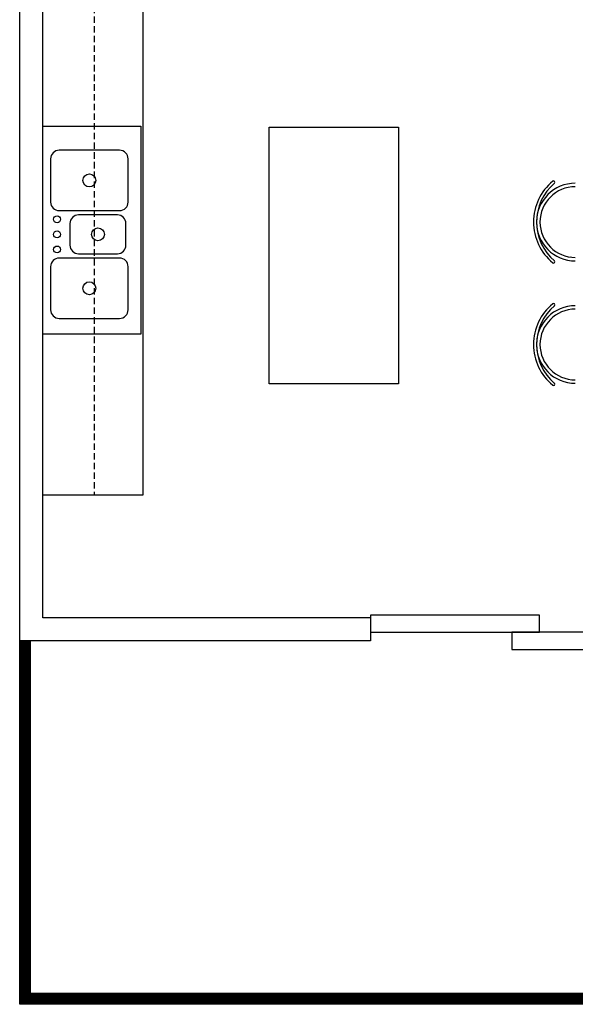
# Model space of a CAD drawing. Header units: inches. Extents: x -3371 to 2763, y -983 to 646.
# Tile 75 of 96: x 1820 to 1949, y -2 to 227. Entities that reach past the tile are written whole.
import ezdxf

# ---------------------------------------------------------------- set-up
doc = ezdxf.new("R2010")
doc.units = ezdxf.units.IN
doc.header["$LTSCALE"] = 12
doc.header["$MEASUREMENT"] = 0
doc.linetypes.add('HIDDEN2', pattern=[0.1875, 0.125, -0.0625])
for name, color, linetype in [('White', 7, 'Continuous'), ('家具线', 2, 'Continuous'), ('细线', 1, 'Continuous')]:
    doc.layers.add(name, color=color, linetype=linetype)

msp = doc.modelspace()

# ---------------------------------------------------------------- linework, layer by layer
at = {"color": 7}
for p, q in [((1877.5, 201.84), (1907.5, 201.84)), ((1877.5, 142.34), (1877.5, 201.84)), ((1907.5, 201.84), (1907.5, 142.34)), ((1907.5, 142.34), (1877.5, 142.34)), ((1848.19, 116.55), (1824.96, 116.55)), ((1901, 88.76), (1901, 82.76)), ((1822.09, 82.76), (1819.59, 82.76)), ((2065, 1), (1822.09, 1)), ((2067.5, -1.5), (1819.59, -1.5))]:
    msp.add_line(p, q, dxfattribs=at)
at = {"color": 7, "linetype": 'Continuous'}
for p, q in [((1819.59, 82.65), (1822.09, 82.65)), ((1819.59, 82.62), (1822.09, 82.62)), ((1819.59, 82.59), (1822.09, 82.59)), ((1819.59, 82.4), (1822.09, 82.4)), ((1819.59, 82.37), (1822.09, 82.37)), ((1819.59, 82.34), (1822.09, 82.34)), ((1819.59, 82.15), (1822.09, 82.15)), ((1819.59, 82.12), (1822.09, 82.12)), ((1819.59, 82.09), (1822.09, 82.09)), ((1819.59, 81.9), (1822.09, 81.9)), ((1819.59, 81.87), (1822.09, 81.87)), ((1819.59, 81.84), (1822.09, 81.84)), ((1819.59, 81.65), (1822.09, 81.65)), ((1819.59, 81.62), (1822.09, 81.62)), ((1819.59, 81.59), (1822.09, 81.59)), ((1819.59, 81.4), (1822.09, 81.4)), ((1819.59, 81.37), (1822.09, 81.37)), ((1819.59, 81.34), (1822.09, 81.34)), ((1819.59, 81.15), (1822.09, 81.15)), ((1819.59, 81.12), (1822.09, 81.12)), ((1819.59, 81.09), (1822.09, 81.09)), ((1819.59, 80.9), (1822.09, 80.9)), ((1819.59, 80.87), (1822.09, 80.87)), ((1819.59, 80.84), (1822.09, 80.84)), ((1819.59, 80.65), (1822.09, 80.65)), ((1819.59, 80.62), (1822.09, 80.62)), ((1819.59, 80.59), (1822.09, 80.59)), ((1819.59, 80.4), (1822.09, 80.4)), ((1819.59, 80.37), (1822.09, 80.37)), ((1819.59, 80.34), (1822.09, 80.34)), ((1819.59, 80.15), (1822.09, 80.15)), ((1819.59, 80.12), (1822.09, 80.12)), ((1819.59, 80.09), (1822.09, 80.09)), ((1819.59, 79.9), (1822.09, 79.9)), ((1819.59, 79.87), (1822.09, 79.87)), ((1819.59, 79.84), (1822.09, 79.84)), ((1819.59, 79.65), (1822.09, 79.65)), ((1819.59, 79.62), (1822.09, 79.62)), ((1819.59, 79.59), (1822.09, 79.59)), ((1819.59, 79.4), (1822.09, 79.4)), ((1819.59, 79.37), (1822.09, 79.37)), ((1819.59, 79.34), (1822.09, 79.34)), ((1819.59, 79.15), (1822.09, 79.15)), ((1819.59, 79.12), (1822.09, 79.12)), ((1819.59, 79.09), (1822.09, 79.09)), ((1819.59, 78.9), (1822.09, 78.9)), ((1819.59, 78.87), (1822.09, 78.87)), ((1819.59, 78.84), (1822.09, 78.84)), ((1819.59, 78.65), (1822.09, 78.65)), ((1819.59, 78.62), (1822.09, 78.62)), ((1819.59, 78.59), (1822.09, 78.59)), ((1819.59, 78.4), (1822.09, 78.4)), ((1819.59, 78.37), (1822.09, 78.37)), ((1819.59, 78.34), (1822.09, 78.34)), ((1819.59, 78.15), (1822.09, 78.15)), ((1819.59, 78.12), (1822.09, 78.12)), ((1819.59, 78.09), (1822.09, 78.09)), ((1819.59, 77.9), (1822.09, 77.9)), ((1819.59, 77.87), (1822.09, 77.87)), ((1819.59, 77.84), (1822.09, 77.84)), ((1819.59, 77.65), (1822.09, 77.65)), ((1819.59, 77.62), (1822.09, 77.62)), ((1819.59, 77.59), (1822.09, 77.59)), ((1819.59, 77.4), (1822.09, 77.4)), ((1819.59, 77.37), (1822.09, 77.37)), ((1819.59, 77.34), (1822.09, 77.34)), ((1819.59, 77.15), (1822.09, 77.15)), ((1819.59, 77.12), (1822.09, 77.12)), ((1819.59, 77.09), (1822.09, 77.09)), ((1819.59, 76.9), (1822.09, 76.9)), ((1819.59, 76.87), (1822.09, 76.87)), ((1819.59, 76.84), (1822.09, 76.84)), ((1819.59, 76.65), (1822.09, 76.65)), ((1819.59, 76.62), (1822.09, 76.62)), ((1819.59, 76.59), (1822.09, 76.59)), ((1819.59, 76.4), (1822.09, 76.4)), ((1819.59, 76.37), (1822.09, 76.37)), ((1819.59, 76.34), (1822.09, 76.34)), ((1819.59, 76.15), (1822.09, 76.15)), ((1819.59, 76.12), (1822.09, 76.12)), ((1819.59, 76.09), (1822.09, 76.09)), ((1819.59, 75.9), (1822.09, 75.9)), ((1819.59, 75.87), (1822.09, 75.87)), ((1819.59, 75.84), (1822.09, 75.84)), ((1819.59, 75.65), (1822.09, 75.65)), ((1819.59, 75.62), (1822.09, 75.62)), ((1819.59, 75.59), (1822.09, 75.59)), ((1819.59, 75.4), (1822.09, 75.4)), ((1819.59, 75.37), (1822.09, 75.37)), ((1819.59, 75.34), (1822.09, 75.34)), ((1819.59, 75.15), (1822.09, 75.15)), ((1819.59, 75.12), (1822.09, 75.12)), ((1819.59, 75.09), (1822.09, 75.09)), ((1819.59, 74.9), (1822.09, 74.9)), ((1819.59, 74.87), (1822.09, 74.87)), ((1819.59, 74.84), (1822.09, 74.84)), ((1819.59, 74.65), (1822.09, 74.65)), ((1819.59, 74.62), (1822.09, 74.62)), ((1819.59, 74.59), (1822.09, 74.59)), ((1819.59, 74.4), (1822.09, 74.4)), ((1819.59, 74.37), (1822.09, 74.37)), ((1819.59, 74.34), (1822.09, 74.34)), ((1819.59, 74.15), (1822.09, 74.15)), ((1819.59, 74.12), (1822.09, 74.12)), ((1819.59, 74.09), (1822.09, 74.09)), ((1819.59, 73.9), (1822.09, 73.9)), ((1819.59, 73.87), (1822.09, 73.87)), ((1819.59, 73.84), (1822.09, 73.84)), ((1819.59, 73.65), (1822.09, 73.65)), ((1819.59, 73.62), (1822.09, 73.62)), ((1819.59, 73.59), (1822.09, 73.59)), ((1819.59, 73.4), (1822.09, 73.4)), ((1819.59, 73.37), (1822.09, 73.37)), ((1819.59, 73.34), (1822.09, 73.34)), ((1819.59, 73.15), (1822.09, 73.15)), ((1819.59, 73.12), (1822.09, 73.12)), ((1819.59, 73.09), (1822.09, 73.09)), ((1819.59, 72.9), (1822.09, 72.9)), ((1819.59, 72.87), (1822.09, 72.87)), ((1819.59, 72.84), (1822.09, 72.84)), ((1819.59, 72.65), (1822.09, 72.65)), ((1819.59, 72.62), (1822.09, 72.62)), ((1819.59, 72.59), (1822.09, 72.59)), ((1819.59, 72.4), (1822.09, 72.4)), ((1819.59, 72.37), (1822.09, 72.37)), ((1819.59, 72.34), (1822.09, 72.34)), ((1819.59, 72.15), (1822.09, 72.15)), ((1819.59, 72.12), (1822.09, 72.12)), ((1819.59, 72.09), (1822.09, 72.09)), ((1819.59, 71.9), (1822.09, 71.9)), ((1819.59, 71.87), (1822.09, 71.87)), ((1819.59, 71.84), (1822.09, 71.84)), ((1819.59, 71.65), (1822.09, 71.65)), ((1819.59, 71.62), (1822.09, 71.62)), ((1819.59, 71.59), (1822.09, 71.59)), ((1819.59, 71.4), (1822.09, 71.4)), ((1819.59, 71.37), (1822.09, 71.37)), ((1819.59, 71.34), (1822.09, 71.34)), ((1819.59, 71.15), (1822.09, 71.15)), ((1819.59, 71.12), (1822.09, 71.12)), ((1819.59, 71.09), (1822.09, 71.09)), ((1819.59, 70.9), (1822.09, 70.9)), ((1819.59, 70.87), (1822.09, 70.87)), ((1819.59, 70.84), (1822.09, 70.84)), ((1819.59, 70.65), (1822.09, 70.65)), ((1819.59, 70.62), (1822.09, 70.62)), ((1819.59, 70.59), (1822.09, 70.59)), ((1819.59, 70.4), (1822.09, 70.4)), ((1819.59, 70.37), (1822.09, 70.37)), ((1819.59, 70.34), (1822.09, 70.34)), ((1819.59, 70.15), (1822.09, 70.15)), ((1819.59, 70.12), (1822.09, 70.12)), ((1819.59, 70.09), (1822.09, 70.09)), ((1819.59, 69.9), (1822.09, 69.9)), ((1819.59, 69.87), (1822.09, 69.87)), ((1819.59, 69.84), (1822.09, 69.84)), ((1819.59, 69.65), (1822.09, 69.65)), ((1819.59, 69.62), (1822.09, 69.62)), ((1819.59, 69.59), (1822.09, 69.59)), ((1819.59, 69.4), (1822.09, 69.4)), ((1819.59, 69.37), (1822.09, 69.37)), ((1819.59, 69.34), (1822.09, 69.34)), ((1819.59, 69.15), (1822.09, 69.15)), ((1819.59, 69.12), (1822.09, 69.12)), ((1819.59, 69.09), (1822.09, 69.09)), ((1819.59, 68.9), (1822.09, 68.9)), ((1819.59, 68.87), (1822.09, 68.87)), ((1819.59, 68.84), (1822.09, 68.84)), ((1819.59, 68.65), (1822.09, 68.65)), ((1819.59, 68.62), (1822.09, 68.62)), ((1819.59, 68.59), (1822.09, 68.59)), ((1819.59, 68.4), (1822.09, 68.4)), ((1819.59, 68.37), (1822.09, 68.37)), ((1819.59, 68.34), (1822.09, 68.34)), ((1819.59, 68.15), (1822.09, 68.15)), ((1819.59, 68.12), (1822.09, 68.12)), ((1819.59, 68.09), (1822.09, 68.09)), ((1819.59, 67.9), (1822.09, 67.9)), ((1819.59, 67.87), (1822.09, 67.87)), ((1819.59, 67.84), (1822.09, 67.84)), ((1819.59, 67.65), (1822.09, 67.65)), ((1819.59, 67.62), (1822.09, 67.62)), ((1819.59, 67.59), (1822.09, 67.59)), ((1819.59, 67.4), (1822.09, 67.4)), ((1819.59, 67.37), (1822.09, 67.37)), ((1819.59, 67.34), (1822.09, 67.34)), ((1819.59, 67.15), (1822.09, 67.15)), ((1819.59, 67.12), (1822.09, 67.12)), ((1819.59, 67.09), (1822.09, 67.09)), ((1819.59, 66.9), (1822.09, 66.9)), ((1819.59, 66.87), (1822.09, 66.87)), ((1819.59, 66.84), (1822.09, 66.84)), ((1819.59, 66.65), (1822.09, 66.65)), ((1819.59, 66.62), (1822.09, 66.62)), ((1819.59, 66.59), (1822.09, 66.59)), ((1819.59, 66.4), (1822.09, 66.4)), ((1819.59, 66.37), (1822.09, 66.37)), ((1819.59, 66.34), (1822.09, 66.34)), ((1819.59, 66.15), (1822.09, 66.15)), ((1819.59, 66.12), (1822.09, 66.12)), ((1819.59, 66.09), (1822.09, 66.09)), ((1819.59, 65.9), (1822.09, 65.9)), ((1819.59, 65.87), (1822.09, 65.87)), ((1819.59, 65.84), (1822.09, 65.84)), ((1819.59, 65.65), (1822.09, 65.65)), ((1819.59, 65.62), (1822.09, 65.62)), ((1819.59, 65.59), (1822.09, 65.59)), ((1819.59, 65.4), (1822.09, 65.4)), ((1819.59, 65.37), (1822.09, 65.37)), ((1819.59, 65.34), (1822.09, 65.34)), ((1819.59, 65.15), (1822.09, 65.15)), ((1819.59, 65.12), (1822.09, 65.12)), ((1819.59, 65.09), (1822.09, 65.09)), ((1819.59, 64.9), (1822.09, 64.9)), ((1819.59, 64.87), (1822.09, 64.87)), ((1819.59, 64.84), (1822.09, 64.84)), ((1819.59, 64.65), (1822.09, 64.65)), ((1819.59, 64.62), (1822.09, 64.62)), ((1819.59, 64.59), (1822.09, 64.59)), ((1819.59, 64.4), (1822.09, 64.4)), ((1819.59, 64.37), (1822.09, 64.37)), ((1819.59, 64.34), (1822.09, 64.34)), ((1819.59, 64.15), (1822.09, 64.15)), ((1819.59, 64.12), (1822.09, 64.12)), ((1819.59, 64.09), (1822.09, 64.09)), ((1819.59, 63.9), (1822.09, 63.9)), ((1819.59, 63.87), (1822.09, 63.87)), ((1819.59, 63.84), (1822.09, 63.84)), ((1819.59, 63.65), (1822.09, 63.65)), ((1819.59, 63.62), (1822.09, 63.62)), ((1819.59, 63.59), (1822.09, 63.59)), ((1819.59, 63.4), (1822.09, 63.4)), ((1819.59, 63.37), (1822.09, 63.37)), ((1819.59, 63.34), (1822.09, 63.34)), ((1819.59, 63.15), (1822.09, 63.15)), ((1819.59, 63.12), (1822.09, 63.12)), ((1819.59, 63.09), (1822.09, 63.09)), ((1819.59, 62.9), (1822.09, 62.9)), ((1819.59, 62.87), (1822.09, 62.87)), ((1819.59, 62.84), (1822.09, 62.84)), ((1819.59, 62.65), (1822.09, 62.65)), ((1819.59, 62.62), (1822.09, 62.62)), ((1819.59, 62.59), (1822.09, 62.59)), ((1819.59, 62.4), (1822.09, 62.4)), ((1819.59, 62.37), (1822.09, 62.37)), ((1819.59, 62.34), (1822.09, 62.34)), ((1819.59, 62.15), (1822.09, 62.15)), ((1819.59, 62.12), (1822.09, 62.12)), ((1819.59, 62.09), (1822.09, 62.09)), ((1819.59, 61.9), (1822.09, 61.9)), ((1819.59, 61.87), (1822.09, 61.87)), ((1819.59, 61.84), (1822.09, 61.84)), ((1819.59, 61.65), (1822.09, 61.65)), ((1819.59, 61.62), (1822.09, 61.62)), ((1819.59, 61.59), (1822.09, 61.59)), ((1819.59, 61.4), (1822.09, 61.4)), ((1819.59, 61.37), (1822.09, 61.37)), ((1819.59, 61.34), (1822.09, 61.34)), ((1819.59, 61.15), (1822.09, 61.15)), ((1819.59, 61.12), (1822.09, 61.12)), ((1819.59, 61.09), (1822.09, 61.09)), ((1819.59, 60.9), (1822.09, 60.9)), ((1819.59, 60.87), (1822.09, 60.87)), ((1819.59, 60.84), (1822.09, 60.84)), ((1819.59, 60.65), (1822.09, 60.65)), ((1819.59, 60.62), (1822.09, 60.62)), ((1819.59, 60.59), (1822.09, 60.59)), ((1819.59, 60.4), (1822.09, 60.4)), ((1819.59, 60.37), (1822.09, 60.37)), ((1819.59, 60.34), (1822.09, 60.34)), ((1819.59, 60.15), (1822.09, 60.15)), ((1819.59, 60.12), (1822.09, 60.12)), ((1819.59, 60.09), (1822.09, 60.09)), ((1819.59, 59.9), (1822.09, 59.9)), ((1819.59, 59.87), (1822.09, 59.87)), ((1819.59, 59.84), (1822.09, 59.84)), ((1819.59, 59.65), (1822.09, 59.65)), ((1819.59, 59.62), (1822.09, 59.62)), ((1819.59, 59.59), (1822.09, 59.59)), ((1819.59, 59.4), (1822.09, 59.4)), ((1819.59, 59.37), (1822.09, 59.37)), ((1819.59, 59.34), (1822.09, 59.34)), ((1819.59, 59.15), (1822.09, 59.15)), ((1819.59, 59.12), (1822.09, 59.12)), ((1819.59, 59.09), (1822.09, 59.09)), ((1819.59, 58.9), (1822.09, 58.9)), ((1819.59, 58.87), (1822.09, 58.87)), ((1819.59, 58.84), (1822.09, 58.84)), ((1819.59, 58.65), (1822.09, 58.65)), ((1819.59, 58.62), (1822.09, 58.62)), ((1819.59, 58.59), (1822.09, 58.59)), ((1819.59, 58.4), (1822.09, 58.4)), ((1819.59, 58.37), (1822.09, 58.37)), ((1819.59, 58.34), (1822.09, 58.34)), ((1819.59, 58.15), (1822.09, 58.15)), ((1819.59, 58.12), (1822.09, 58.12)), ((1819.59, 58.09), (1822.09, 58.09)), ((1819.59, 57.9), (1822.09, 57.9)), ((1819.59, 57.87), (1822.09, 57.87)), ((1819.59, 57.84), (1822.09, 57.84)), ((1819.59, 57.65), (1822.09, 57.65)), ((1819.59, 57.62), (1822.09, 57.62)), ((1819.59, 57.59), (1822.09, 57.59)), ((1819.59, 57.4), (1822.09, 57.4)), ((1819.59, 57.37), (1822.09, 57.37)), ((1819.59, 57.34), (1822.09, 57.34)), ((1819.59, 57.15), (1822.09, 57.15)), ((1819.59, 57.12), (1822.09, 57.12)), ((1819.59, 57.09), (1822.09, 57.09)), ((1819.59, 56.9), (1822.09, 56.9)), ((1819.59, 56.87), (1822.09, 56.87)), ((1819.59, 56.84), (1822.09, 56.84)), ((1819.59, 56.65), (1822.09, 56.65)), ((1819.59, 56.62), (1822.09, 56.62)), ((1819.59, 56.59), (1822.09, 56.59)), ((1819.59, 56.4), (1822.09, 56.4)), ((1819.59, 56.37), (1822.09, 56.37)), ((1819.59, 56.34), (1822.09, 56.34)), ((1819.59, 56.15), (1822.09, 56.15)), ((1819.59, 56.12), (1822.09, 56.12)), ((1819.59, 56.09), (1822.09, 56.09)), ((1819.59, 55.9), (1822.09, 55.9)), ((1819.59, 55.87), (1822.09, 55.87)), ((1819.59, 55.84), (1822.09, 55.84)), ((1819.59, 55.65), (1822.09, 55.65)), ((1819.59, 55.62), (1822.09, 55.62)), ((1819.59, 55.59), (1822.09, 55.59)), ((1819.59, 55.4), (1822.09, 55.4)), ((1819.59, 55.37), (1822.09, 55.37)), ((1819.59, 55.34), (1822.09, 55.34)), ((1819.59, 55.15), (1822.09, 55.15)), ((1819.59, 55.12), (1822.09, 55.12)), ((1819.59, 55.09), (1822.09, 55.09)), ((1819.59, 54.9), (1822.09, 54.9)), ((1819.59, 54.87), (1822.09, 54.87)), ((1819.59, 54.84), (1822.09, 54.84)), ((1819.59, 54.65), (1822.09, 54.65)), ((1819.59, 54.62), (1822.09, 54.62)), ((1819.59, 54.59), (1822.09, 54.59)), ((1819.59, 54.4), (1822.09, 54.4)), ((1819.59, 54.37), (1822.09, 54.37)), ((1819.59, 54.34), (1822.09, 54.34)), ((1819.59, 54.15), (1822.09, 54.15)), ((1819.59, 54.12), (1822.09, 54.12)), ((1819.59, 54.09), (1822.09, 54.09)), ((1819.59, 53.9), (1822.09, 53.9)), ((1819.59, 53.87), (1822.09, 53.87)), ((1819.59, 53.84), (1822.09, 53.84)), ((1819.59, 53.65), (1822.09, 53.65)), ((1819.59, 53.62), (1822.09, 53.62)), ((1819.59, 53.59), (1822.09, 53.59)), ((1819.59, 53.4), (1822.09, 53.4)), ((1819.59, 53.37), (1822.09, 53.37)), ((1819.59, 53.34), (1822.09, 53.34)), ((1819.59, 53.15), (1822.09, 53.15)), ((1819.59, 53.12), (1822.09, 53.12)), ((1819.59, 53.09), (1822.09, 53.09)), ((1819.59, 52.9), (1822.09, 52.9)), ((1819.59, 52.87), (1822.09, 52.87)), ((1819.59, 52.84), (1822.09, 52.84)), ((1819.59, 52.65), (1822.09, 52.65)), ((1819.59, 52.62), (1822.09, 52.62)), ((1819.59, 52.59), (1822.09, 52.59)), ((1819.59, 52.4), (1822.09, 52.4)), ((1819.59, 52.37), (1822.09, 52.37)), ((1819.59, 52.34), (1822.09, 52.34)), ((1819.59, 52.15), (1822.09, 52.15)), ((1819.59, 52.12), (1822.09, 52.12)), ((1819.59, 52.09), (1822.09, 52.09)), ((1819.59, 51.9), (1822.09, 51.9)), ((1819.59, 51.87), (1822.09, 51.87)), ((1819.59, 51.84), (1822.09, 51.84)), ((1819.59, 51.65), (1822.09, 51.65)), ((1819.59, 51.62), (1822.09, 51.62)), ((1819.59, 51.59), (1822.09, 51.59)), ((1819.59, 51.4), (1822.09, 51.4)), ((1819.59, 51.37), (1822.09, 51.37)), ((1819.59, 51.34), (1822.09, 51.34)), ((1819.59, 51.15), (1822.09, 51.15)), ((1819.59, 51.12), (1822.09, 51.12)), ((1819.59, 51.09), (1822.09, 51.09)), ((1819.59, 50.9), (1822.09, 50.9)), ((1819.59, 50.87), (1822.09, 50.87)), ((1819.59, 50.84), (1822.09, 50.84)), ((1819.59, 50.65), (1822.09, 50.65)), ((1819.59, 50.62), (1822.09, 50.62)), ((1819.59, 50.59), (1822.09, 50.59)), ((1819.59, 50.4), (1822.09, 50.4)), ((1819.59, 50.37), (1822.09, 50.37)), ((1819.59, 50.34), (1822.09, 50.34)), ((1819.59, 50.15), (1822.09, 50.15)), ((1819.59, 50.12), (1822.09, 50.12)), ((1819.59, 50.09), (1822.09, 50.09)), ((1819.59, 49.9), (1822.09, 49.9)), ((1819.59, 49.87), (1822.09, 49.87)), ((1819.59, 49.84), (1822.09, 49.84)), ((1819.59, 49.65), (1822.09, 49.65)), ((1819.59, 49.62), (1822.09, 49.62)), ((1819.59, 49.59), (1822.09, 49.59)), ((1819.59, 49.4), (1822.09, 49.4)), ((1819.59, 49.37), (1822.09, 49.37)), ((1819.59, 49.34), (1822.09, 49.34)), ((1819.59, 49.15), (1822.09, 49.15)), ((1819.59, 49.12), (1822.09, 49.12)), ((1819.59, 49.09), (1822.09, 49.09)), ((1819.59, 48.9), (1822.09, 48.9)), ((1819.59, 48.87), (1822.09, 48.87)), ((1819.59, 48.84), (1822.09, 48.84)), ((1819.59, 48.65), (1822.09, 48.65)), ((1819.59, 48.62), (1822.09, 48.62)), ((1819.59, 48.59), (1822.09, 48.59)), ((1819.59, 48.4), (1822.09, 48.4)), ((1819.59, 48.37), (1822.09, 48.37)), ((1819.59, 48.34), (1822.09, 48.34)), ((1819.59, 48.15), (1822.09, 48.15)), ((1819.59, 48.12), (1822.09, 48.12)), ((1819.59, 48.09), (1822.09, 48.09)), ((1819.59, 47.9), (1822.09, 47.9)), ((1819.59, 47.87), (1822.09, 47.87)), ((1819.59, 47.84), (1822.09, 47.84)), ((1819.59, 47.65), (1822.09, 47.65)), ((1819.59, 47.62), (1822.09, 47.62)), ((1819.59, 47.59), (1822.09, 47.59)), ((1819.59, 47.4), (1822.09, 47.4)), ((1819.59, 47.37), (1822.09, 47.37)), ((1819.59, 47.34), (1822.09, 47.34)), ((1819.59, 47.15), (1822.09, 47.15)), ((1819.59, 47.12), (1822.09, 47.12)), ((1819.59, 47.09), (1822.09, 47.09)), ((1819.59, 46.9), (1822.09, 46.9)), ((1819.59, 46.87), (1822.09, 46.87)), ((1819.59, 46.84), (1822.09, 46.84)), ((1819.59, 46.65), (1822.09, 46.65)), ((1819.59, 46.62), (1822.09, 46.62)), ((1819.59, 46.59), (1822.09, 46.59)), ((1819.59, 46.4), (1822.09, 46.4)), ((1819.59, 46.37), (1822.09, 46.37)), ((1819.59, 46.34), (1822.09, 46.34)), ((1819.59, 46.15), (1822.09, 46.15)), ((1819.59, 46.12), (1822.09, 46.12)), ((1819.59, 46.09), (1822.09, 46.09)), ((1819.59, 45.9), (1822.09, 45.9)), ((1819.59, 45.87), (1822.09, 45.87)), ((1819.59, 45.84), (1822.09, 45.84)), ((1819.59, 45.65), (1822.09, 45.65)), ((1819.59, 45.62), (1822.09, 45.62)), ((1819.59, 45.59), (1822.09, 45.59)), ((1819.59, 45.4), (1822.09, 45.4)), ((1819.59, 45.37), (1822.09, 45.37)), ((1819.59, 45.34), (1822.09, 45.34)), ((1819.59, 45.15), (1822.09, 45.15)), ((1819.59, 45.12), (1822.09, 45.12)), ((1819.59, 45.09), (1822.09, 45.09)), ((1819.59, 44.9), (1822.09, 44.9)), ((1819.59, 44.87), (1822.09, 44.87)), ((1819.59, 44.84), (1822.09, 44.84)), ((1819.59, 44.65), (1822.09, 44.65)), ((1819.59, 44.62), (1822.09, 44.62)), ((1819.59, 44.59), (1822.09, 44.59)), ((1819.59, 44.4), (1822.09, 44.4)), ((1819.59, 44.37), (1822.09, 44.37)), ((1819.59, 44.34), (1822.09, 44.34)), ((1819.59, 44.15), (1822.09, 44.15)), ((1819.59, 44.12), (1822.09, 44.12)), ((1819.59, 44.09), (1822.09, 44.09)), ((1819.59, 43.9), (1822.09, 43.9)), ((1819.59, 43.87), (1822.09, 43.87)), ((1819.59, 43.84), (1822.09, 43.84)), ((1819.59, 43.65), (1822.09, 43.65)), ((1819.59, 43.62), (1822.09, 43.62)), ((1819.59, 43.59), (1822.09, 43.59)), ((1819.59, 43.4), (1822.09, 43.4)), ((1819.59, 43.37), (1822.09, 43.37)), ((1819.59, 43.34), (1822.09, 43.34)), ((1819.59, 43.15), (1822.09, 43.15)), ((1819.59, 43.12), (1822.09, 43.12)), ((1819.59, 43.09), (1822.09, 43.09)), ((1819.59, 42.9), (1822.09, 42.9)), ((1819.59, 42.87), (1822.09, 42.87)), ((1819.59, 42.84), (1822.09, 42.84)), ((1819.59, 42.65), (1822.09, 42.65)), ((1819.59, 42.62), (1822.09, 42.62)), ((1819.59, 42.59), (1822.09, 42.59)), ((1819.59, 42.4), (1822.09, 42.4)), ((1819.59, 42.37), (1822.09, 42.37)), ((1819.59, 42.34), (1822.09, 42.34)), ((1819.59, 42.15), (1822.09, 42.15)), ((1819.59, 42.12), (1822.09, 42.12)), ((1819.59, 42.09), (1822.09, 42.09)), ((1819.59, 41.9), (1822.09, 41.9)), ((1819.59, 41.87), (1822.09, 41.87)), ((1819.59, 41.84), (1822.09, 41.84)), ((1819.59, 41.65), (1822.09, 41.65)), ((1819.59, 41.62), (1822.09, 41.62)), ((1819.59, 41.59), (1822.09, 41.59)), ((1819.59, 41.4), (1822.09, 41.4)), ((1819.59, 41.37), (1822.09, 41.37)), ((1819.59, 41.34), (1822.09, 41.34)), ((1819.59, 41.15), (1822.09, 41.15)), ((1819.59, 41.12), (1822.09, 41.12)), ((1819.59, 41.09), (1822.09, 41.09)), ((1819.59, 40.9), (1822.09, 40.9)), ((1819.59, 40.87), (1822.09, 40.87)), ((1819.59, 40.84), (1822.09, 40.84)), ((1819.59, 40.65), (1822.09, 40.65)), ((1819.59, 40.62), (1822.09, 40.62)), ((1819.59, 40.59), (1822.09, 40.59)), ((1819.59, 40.4), (1822.09, 40.4)), ((1819.59, 40.37), (1822.09, 40.37)), ((1819.59, 40.34), (1822.09, 40.34)), ((1819.59, 40.15), (1822.09, 40.15)), ((1819.59, 40.12), (1822.09, 40.12)), ((1819.59, 40.09), (1822.09, 40.09)), ((1819.59, 39.9), (1822.09, 39.9)), ((1819.59, 39.87), (1822.09, 39.87)), ((1819.59, 39.84), (1822.09, 39.84)), ((1819.59, 39.65), (1822.09, 39.65)), ((1819.59, 39.62), (1822.09, 39.62)), ((1819.59, 39.59), (1822.09, 39.59)), ((1819.59, 39.4), (1822.09, 39.4)), ((1819.59, 39.37), (1822.09, 39.37)), ((1819.59, 39.34), (1822.09, 39.34)), ((1819.59, 39.15), (1822.09, 39.15)), ((1819.59, 39.12), (1822.09, 39.12)), ((1819.59, 39.09), (1822.09, 39.09)), ((1819.59, 38.9), (1822.09, 38.9)), ((1819.59, 38.87), (1822.09, 38.87)), ((1819.59, 38.84), (1822.09, 38.84)), ((1819.59, 38.65), (1822.09, 38.65)), ((1819.59, 38.62), (1822.09, 38.62)), ((1819.59, 38.59), (1822.09, 38.59)), ((1819.59, 38.4), (1822.09, 38.4)), ((1819.59, 38.37), (1822.09, 38.37)), ((1819.59, 38.34), (1822.09, 38.34)), ((1819.59, 38.15), (1822.09, 38.15)), ((1819.59, 38.12), (1822.09, 38.12)), ((1819.59, 38.09), (1822.09, 38.09)), ((1819.59, 37.9), (1822.09, 37.9)), ((1819.59, 37.87), (1822.09, 37.87)), ((1819.59, 37.84), (1822.09, 37.84)), ((1819.59, 37.65), (1822.09, 37.65)), ((1819.59, 37.62), (1822.09, 37.62)), ((1819.59, 37.59), (1822.09, 37.59)), ((1819.59, 37.4), (1822.09, 37.4)), ((1819.59, 37.37), (1822.09, 37.37)), ((1819.59, 37.34), (1822.09, 37.34)), ((1819.59, 37.15), (1822.09, 37.15)), ((1819.59, 37.12), (1822.09, 37.12)), ((1819.59, 37.09), (1822.09, 37.09)), ((1819.59, 36.9), (1822.09, 36.9)), ((1819.59, 36.87), (1822.09, 36.87)), ((1819.59, 36.84), (1822.09, 36.84)), ((1819.59, 36.65), (1822.09, 36.65)), ((1819.59, 36.62), (1822.09, 36.62)), ((1819.59, 36.59), (1822.09, 36.59)), ((1819.59, 36.4), (1822.09, 36.4)), ((1819.59, 36.37), (1822.09, 36.37)), ((1819.59, 36.34), (1822.09, 36.34)), ((1819.59, 36.15), (1822.09, 36.15)), ((1819.59, 36.12), (1822.09, 36.12)), ((1819.59, 36.09), (1822.09, 36.09)), ((1819.59, 35.9), (1822.09, 35.9)), ((1819.59, 35.87), (1822.09, 35.87)), ((1819.59, 35.84), (1822.09, 35.84)), ((1819.59, 35.65), (1822.09, 35.65)), ((1819.59, 35.62), (1822.09, 35.62)), ((1819.59, 35.59), (1822.09, 35.59)), ((1819.59, 35.4), (1822.09, 35.4)), ((1819.59, 35.37), (1822.09, 35.37)), ((1819.59, 35.34), (1822.09, 35.34)), ((1819.59, 35.15), (1822.09, 35.15)), ((1819.59, 35.12), (1822.09, 35.12)), ((1819.59, 35.09), (1822.09, 35.09)), ((1819.59, 34.9), (1822.09, 34.9)), ((1819.59, 34.87), (1822.09, 34.87)), ((1819.59, 34.84), (1822.09, 34.84)), ((1819.59, 34.65), (1822.09, 34.65)), ((1819.59, 34.62), (1822.09, 34.62)), ((1819.59, 34.59), (1822.09, 34.59)), ((1819.59, 34.4), (1822.09, 34.4)), ((1819.59, 34.37), (1822.09, 34.37)), ((1819.59, 34.34), (1822.09, 34.34)), ((1819.59, 34.15), (1822.09, 34.15)), ((1819.59, 34.12), (1822.09, 34.12)), ((1819.59, 34.09), (1822.09, 34.09)), ((1819.59, 33.9), (1822.09, 33.9)), ((1819.59, 33.87), (1822.09, 33.87)), ((1819.59, 33.84), (1822.09, 33.84)), ((1819.59, 33.65), (1822.09, 33.65)), ((1819.59, 33.62), (1822.09, 33.62)), ((1819.59, 33.59), (1822.09, 33.59)), ((1819.59, 33.4), (1822.09, 33.4)), ((1819.59, 33.37), (1822.09, 33.37)), ((1819.59, 33.34), (1822.09, 33.34)), ((1819.59, 33.15), (1822.09, 33.15)), ((1819.59, 33.12), (1822.09, 33.12)), ((1819.59, 33.09), (1822.09, 33.09)), ((1819.59, 32.9), (1822.09, 32.9)), ((1819.59, 32.87), (1822.09, 32.87)), ((1819.59, 32.84), (1822.09, 32.84)), ((1819.59, 32.65), (1822.09, 32.65)), ((1819.59, 32.62), (1822.09, 32.62)), ((1819.59, 32.59), (1822.09, 32.59)), ((1819.59, 32.4), (1822.09, 32.4)), ((1819.59, 32.37), (1822.09, 32.37)), ((1819.59, 32.34), (1822.09, 32.34)), ((1819.59, 32.15), (1822.09, 32.15)), ((1819.59, 32.12), (1822.09, 32.12)), ((1819.59, 32.09), (1822.09, 32.09)), ((1819.59, 31.9), (1822.09, 31.9)), ((1819.59, 31.87), (1822.09, 31.87)), ((1819.59, 31.84), (1822.09, 31.84)), ((1819.59, 31.65), (1822.09, 31.65)), ((1819.59, 31.62), (1822.09, 31.62)), ((1819.59, 31.59), (1822.09, 31.59)), ((1819.59, 31.4), (1822.09, 31.4)), ((1819.59, 31.37), (1822.09, 31.37)), ((1819.59, 31.34), (1822.09, 31.34)), ((1819.59, 31.15), (1822.09, 31.15)), ((1819.59, 31.12), (1822.09, 31.12)), ((1819.59, 31.09), (1822.09, 31.09)), ((1819.59, 30.9), (1822.09, 30.9)), ((1819.59, 30.87), (1822.09, 30.87)), ((1819.59, 30.84), (1822.09, 30.84)), ((1819.59, 30.65), (1822.09, 30.65)), ((1819.59, 30.62), (1822.09, 30.62)), ((1819.59, 30.59), (1822.09, 30.59)), ((1819.59, 30.4), (1822.09, 30.4)), ((1819.59, 30.37), (1822.09, 30.37)), ((1819.59, 30.34), (1822.09, 30.34)), ((1819.59, 30.15), (1822.09, 30.15)), ((1819.59, 30.12), (1822.09, 30.12)), ((1819.59, 30.09), (1822.09, 30.09)), ((1819.59, 29.9), (1822.09, 29.9)), ((1819.59, 29.87), (1822.09, 29.87)), ((1819.59, 29.84), (1822.09, 29.84)), ((1819.59, 29.65), (1822.09, 29.65)), ((1819.59, 29.62), (1822.09, 29.62)), ((1819.59, 29.59), (1822.09, 29.59)), ((1819.59, 29.4), (1822.09, 29.4)), ((1819.59, 29.37), (1822.09, 29.37)), ((1819.59, 29.34), (1822.09, 29.34)), ((1819.59, 29.15), (1822.09, 29.15)), ((1819.59, 29.12), (1822.09, 29.12)), ((1819.59, 29.09), (1822.09, 29.09)), ((1819.59, 28.9), (1822.09, 28.9)), ((1819.59, 28.87), (1822.09, 28.87)), ((1819.59, 28.84), (1822.09, 28.84)), ((1819.59, 28.65), (1822.09, 28.65)), ((1819.59, 28.62), (1822.09, 28.62)), ((1819.59, 28.59), (1822.09, 28.59)), ((1819.59, 28.4), (1822.09, 28.4)), ((1819.59, 28.37), (1822.09, 28.37)), ((1819.59, 28.34), (1822.09, 28.34)), ((1819.59, 28.15), (1822.09, 28.15)), ((1819.59, 28.12), (1822.09, 28.12)), ((1819.59, 28.09), (1822.09, 28.09)), ((1819.59, 27.9), (1822.09, 27.9)), ((1819.59, 27.87), (1822.09, 27.87)), ((1819.59, 27.84), (1822.09, 27.84)), ((1819.59, 27.65), (1822.09, 27.65)), ((1819.59, 27.62), (1822.09, 27.62)), ((1819.59, 27.59), (1822.09, 27.59)), ((1819.59, 27.4), (1822.09, 27.4)), ((1819.59, 27.37), (1822.09, 27.37)), ((1819.59, 27.34), (1822.09, 27.34)), ((1819.59, 27.15), (1822.09, 27.15)), ((1819.59, 27.12), (1822.09, 27.12)), ((1819.59, 27.09), (1822.09, 27.09)), ((1819.59, 26.9), (1822.09, 26.9)), ((1819.59, 26.87), (1822.09, 26.87)), ((1819.59, 26.84), (1822.09, 26.84)), ((1819.59, 26.65), (1822.09, 26.65)), ((1819.59, 26.62), (1822.09, 26.62)), ((1819.59, 26.59), (1822.09, 26.59)), ((1819.59, 26.4), (1822.09, 26.4)), ((1819.59, 26.37), (1822.09, 26.37)), ((1819.59, 26.34), (1822.09, 26.34)), ((1819.59, 26.15), (1822.09, 26.15)), ((1819.59, 26.12), (1822.09, 26.12)), ((1819.59, 26.09), (1822.09, 26.09)), ((1819.59, 25.9), (1822.09, 25.9)), ((1819.59, 25.87), (1822.09, 25.87)), ((1819.59, 25.84), (1822.09, 25.84)), ((1819.59, 25.65), (1822.09, 25.65)), ((1819.59, 25.62), (1822.09, 25.62)), ((1819.59, 25.59), (1822.09, 25.59)), ((1819.59, 25.4), (1822.09, 25.4)), ((1819.59, 25.37), (1822.09, 25.37)), ((1819.59, 25.34), (1822.09, 25.34)), ((1819.59, 25.15), (1822.09, 25.15)), ((1819.59, 25.12), (1822.09, 25.12)), ((1819.59, 25.09), (1822.09, 25.09)), ((1819.59, 24.9), (1822.09, 24.9)), ((1819.59, 24.87), (1822.09, 24.87)), ((1819.59, 24.84), (1822.09, 24.84)), ((1819.59, 24.65), (1822.09, 24.65)), ((1819.59, 24.62), (1822.09, 24.62)), ((1819.59, 24.59), (1822.09, 24.59)), ((1819.59, 24.4), (1822.09, 24.4)), ((1819.59, 24.37), (1822.09, 24.37)), ((1819.59, 24.34), (1822.09, 24.34)), ((1819.59, 24.15), (1822.09, 24.15)), ((1819.59, 24.12), (1822.09, 24.12)), ((1819.59, 24.09), (1822.09, 24.09)), ((1819.59, 23.9), (1822.09, 23.9)), ((1819.59, 23.87), (1822.09, 23.87)), ((1819.59, 23.84), (1822.09, 23.84)), ((1819.59, 23.65), (1822.09, 23.65)), ((1819.59, 23.62), (1822.09, 23.62)), ((1819.59, 23.59), (1822.09, 23.59)), ((1819.59, 23.4), (1822.09, 23.4)), ((1819.59, 23.37), (1822.09, 23.37)), ((1819.59, 23.34), (1822.09, 23.34)), ((1819.59, 23.15), (1822.09, 23.15)), ((1819.59, 23.12), (1822.09, 23.12)), ((1819.59, 23.09), (1822.09, 23.09)), ((1819.59, 22.9), (1822.09, 22.9)), ((1819.59, 22.87), (1822.09, 22.87)), ((1819.59, 22.84), (1822.09, 22.84)), ((1819.59, 22.65), (1822.09, 22.65)), ((1819.59, 22.62), (1822.09, 22.62)), ((1819.59, 22.59), (1822.09, 22.59)), ((1819.59, 22.4), (1822.09, 22.4)), ((1819.59, 22.37), (1822.09, 22.37)), ((1819.59, 22.34), (1822.09, 22.34)), ((1819.59, 22.15), (1822.09, 22.15)), ((1819.59, 22.12), (1822.09, 22.12)), ((1819.59, 22.09), (1822.09, 22.09)), ((1819.59, 21.9), (1822.09, 21.9)), ((1819.59, 21.87), (1822.09, 21.87)), ((1819.59, 21.84), (1822.09, 21.84)), ((1819.59, 21.65), (1822.09, 21.65)), ((1819.59, 21.62), (1822.09, 21.62)), ((1819.59, 21.59), (1822.09, 21.59)), ((1819.59, 21.4), (1822.09, 21.4)), ((1819.59, 21.37), (1822.09, 21.37)), ((1819.59, 21.34), (1822.09, 21.34)), ((1819.59, 21.15), (1822.09, 21.15)), ((1819.59, 21.12), (1822.09, 21.12)), ((1819.59, 21.09), (1822.09, 21.09)), ((1819.59, 20.9), (1822.09, 20.9)), ((1819.59, 20.87), (1822.09, 20.87)), ((1819.59, 20.84), (1822.09, 20.84)), ((1819.59, 20.65), (1822.09, 20.65)), ((1819.59, 20.62), (1822.09, 20.62)), ((1819.59, 20.59), (1822.09, 20.59)), ((1819.59, 20.4), (1822.09, 20.4)), ((1819.59, 20.37), (1822.09, 20.37)), ((1819.59, 20.34), (1822.09, 20.34)), ((1819.59, 20.15), (1822.09, 20.15)), ((1819.59, 20.12), (1822.09, 20.12)), ((1819.59, 20.09), (1822.09, 20.09)), ((1819.59, 19.9), (1822.09, 19.9)), ((1819.59, 19.87), (1822.09, 19.87)), ((1819.59, 19.84), (1822.09, 19.84)), ((1819.59, 19.65), (1822.09, 19.65)), ((1819.59, 19.62), (1822.09, 19.62)), ((1819.59, 19.59), (1822.09, 19.59)), ((1819.59, 19.4), (1822.09, 19.4)), ((1819.59, 19.37), (1822.09, 19.37)), ((1819.59, 19.34), (1822.09, 19.34)), ((1819.59, 19.15), (1822.09, 19.15)), ((1819.59, 19.12), (1822.09, 19.12)), ((1819.59, 19.09), (1822.09, 19.09)), ((1819.59, 18.9), (1822.09, 18.9)), ((1819.59, 18.87), (1822.09, 18.87)), ((1819.59, 18.84), (1822.09, 18.84)), ((1819.59, 18.65), (1822.09, 18.65)), ((1819.59, 18.62), (1822.09, 18.62)), ((1819.59, 18.59), (1822.09, 18.59)), ((1819.59, 18.4), (1822.09, 18.4)), ((1819.59, 18.37), (1822.09, 18.37)), ((1819.59, 18.34), (1822.09, 18.34)), ((1819.59, 18.15), (1822.09, 18.15)), ((1819.59, 18.12), (1822.09, 18.12)), ((1819.59, 18.09), (1822.09, 18.09)), ((1819.59, 17.9), (1822.09, 17.9)), ((1819.59, 17.87), (1822.09, 17.87)), ((1819.59, 17.84), (1822.09, 17.84)), ((1819.59, 17.65), (1822.09, 17.65)), ((1819.59, 17.62), (1822.09, 17.62)), ((1819.59, 17.59), (1822.09, 17.59)), ((1819.59, 17.4), (1822.09, 17.4)), ((1819.59, 17.37), (1822.09, 17.37)), ((1819.59, 17.34), (1822.09, 17.34)), ((1819.59, 17.15), (1822.09, 17.15)), ((1819.59, 17.12), (1822.09, 17.12)), ((1819.59, 17.09), (1822.09, 17.09)), ((1819.59, 16.9), (1822.09, 16.9)), ((1819.59, 16.87), (1822.09, 16.87)), ((1819.59, 16.84), (1822.09, 16.84)), ((1819.59, 16.65), (1822.09, 16.65)), ((1819.59, 16.62), (1822.09, 16.62)), ((1819.59, 16.59), (1822.09, 16.59)), ((1819.59, 16.4), (1822.09, 16.4)), ((1819.59, 16.37), (1822.09, 16.37)), ((1819.59, 16.34), (1822.09, 16.34)), ((1819.59, 16.15), (1822.09, 16.15)), ((1819.59, 16.12), (1822.09, 16.12)), ((1819.59, 16.09), (1822.09, 16.09)), ((1819.59, 15.9), (1822.09, 15.9)), ((1819.59, 15.87), (1822.09, 15.87)), ((1819.59, 15.84), (1822.09, 15.84)), ((1819.59, 15.65), (1822.09, 15.65)), ((1819.59, 15.62), (1822.09, 15.62)), ((1819.59, 15.59), (1822.09, 15.59)), ((1819.59, 15.4), (1822.09, 15.4)), ((1819.59, 15.37), (1822.09, 15.37)), ((1819.59, 15.34), (1822.09, 15.34)), ((1819.59, 15.15), (1822.09, 15.15)), ((1819.59, 15.12), (1822.09, 15.12)), ((1819.59, 15.09), (1822.09, 15.09)), ((1819.59, 14.9), (1822.09, 14.9)), ((1819.59, 14.87), (1822.09, 14.87)), ((1819.59, 14.84), (1822.09, 14.84)), ((1819.59, 14.65), (1822.09, 14.65)), ((1819.59, 14.62), (1822.09, 14.62)), ((1819.59, 14.59), (1822.09, 14.59)), ((1819.59, 14.4), (1822.09, 14.4)), ((1819.59, 14.37), (1822.09, 14.37)), ((1819.59, 14.34), (1822.09, 14.34)), ((1819.59, 14.15), (1822.09, 14.15)), ((1819.59, 14.12), (1822.09, 14.12)), ((1819.59, 14.09), (1822.09, 14.09)), ((1819.59, 13.9), (1822.09, 13.9)), ((1819.59, 13.87), (1822.09, 13.87)), ((1819.59, 13.84), (1822.09, 13.84)), ((1819.59, 13.65), (1822.09, 13.65)), ((1819.59, 13.62), (1822.09, 13.62)), ((1819.59, 13.59), (1822.09, 13.59)), ((1819.59, 13.4), (1822.09, 13.4)), ((1819.59, 13.37), (1822.09, 13.37)), ((1819.59, 13.34), (1822.09, 13.34)), ((1819.59, 13.15), (1822.09, 13.15)), ((1819.59, 13.12), (1822.09, 13.12)), ((1819.59, 13.09), (1822.09, 13.09)), ((1819.59, 12.9), (1822.09, 12.9)), ((1819.59, 12.87), (1822.09, 12.87)), ((1819.59, 12.84), (1822.09, 12.84)), ((1819.59, 12.65), (1822.09, 12.65)), ((1819.59, 12.62), (1822.09, 12.62)), ((1819.59, 12.59), (1822.09, 12.59)), ((1819.59, 12.4), (1822.09, 12.4)), ((1819.59, 12.37), (1822.09, 12.37)), ((1819.59, 12.34), (1822.09, 12.34)), ((1819.59, 12.15), (1822.09, 12.15)), ((1819.59, 12.12), (1822.09, 12.12)), ((1819.59, 12.09), (1822.09, 12.09)), ((1819.59, 11.9), (1822.09, 11.9)), ((1819.59, 11.87), (1822.09, 11.87)), ((1819.59, 11.84), (1822.09, 11.84)), ((1819.59, 11.65), (1822.09, 11.65)), ((1819.59, 11.62), (1822.09, 11.62)), ((1819.59, 11.59), (1822.09, 11.59)), ((1819.59, 11.4), (1822.09, 11.4)), ((1819.59, 11.37), (1822.09, 11.37)), ((1819.59, 11.34), (1822.09, 11.34)), ((1819.59, 11.15), (1822.09, 11.15)), ((1819.59, 11.12), (1822.09, 11.12)), ((1819.59, 11.09), (1822.09, 11.09)), ((1819.59, 10.9), (1822.09, 10.9)), ((1819.59, 10.87), (1822.09, 10.87)), ((1819.59, 10.84), (1822.09, 10.84)), ((1819.59, 10.65), (1822.09, 10.65)), ((1819.59, 10.62), (1822.09, 10.62)), ((1819.59, 10.59), (1822.09, 10.59)), ((1819.59, 10.4), (1822.09, 10.4)), ((1819.59, 10.37), (1822.09, 10.37)), ((1819.59, 10.34), (1822.09, 10.34)), ((1819.59, 10.15), (1822.09, 10.15)), ((1819.59, 10.12), (1822.09, 10.12)), ((1819.59, 10.09), (1822.09, 10.09)), ((1819.59, 9.9), (1822.09, 9.9)), ((1819.59, 9.87), (1822.09, 9.87)), ((1819.59, 9.84), (1822.09, 9.84)), ((1819.59, 9.65), (1822.09, 9.65)), ((1819.59, 9.62), (1822.09, 9.62)), ((1819.59, 9.59), (1822.09, 9.59)), ((1819.59, 9.4), (1822.09, 9.4)), ((1819.59, 9.37), (1822.09, 9.37)), ((1819.59, 9.34), (1822.09, 9.34)), ((1819.59, 9.15), (1822.09, 9.15)), ((1819.59, 9.12), (1822.09, 9.12)), ((1819.59, 9.09), (1822.09, 9.09)), ((1819.59, 8.9), (1822.09, 8.9)), ((1819.59, 8.87), (1822.09, 8.87)), ((1819.59, 8.84), (1822.09, 8.84)), ((1819.59, 8.65), (1822.09, 8.65)), ((1819.59, 8.62), (1822.09, 8.62)), ((1819.59, 8.59), (1822.09, 8.59)), ((1819.59, 8.4), (1822.09, 8.4)), ((1819.59, 8.37), (1822.09, 8.37)), ((1819.59, 8.34), (1822.09, 8.34)), ((1819.59, 8.15), (1822.09, 8.15)), ((1819.59, 8.12), (1822.09, 8.12)), ((1819.59, 8.09), (1822.09, 8.09)), ((1819.59, 7.9), (1822.09, 7.9)), ((1819.59, 7.87), (1822.09, 7.87)), ((1819.59, 7.84), (1822.09, 7.84)), ((1819.59, 7.65), (1822.09, 7.65)), ((1819.59, 7.62), (1822.09, 7.62)), ((1819.59, 7.59), (1822.09, 7.59)), ((1819.59, 7.4), (1822.09, 7.4)), ((1819.59, 7.37), (1822.09, 7.37)), ((1819.59, 7.34), (1822.09, 7.34)), ((1819.59, 7.15), (1822.09, 7.15)), ((1819.59, 7.12), (1822.09, 7.12)), ((1819.59, 7.09), (1822.09, 7.09)), ((1819.59, 6.9), (1822.09, 6.9)), ((1819.59, 6.87), (1822.09, 6.87)), ((1819.59, 6.84), (1822.09, 6.84)), ((1819.59, 6.65), (1822.09, 6.65)), ((1819.59, 6.62), (1822.09, 6.62)), ((1819.59, 6.59), (1822.09, 6.59)), ((1819.59, 6.4), (1822.09, 6.4)), ((1819.59, 6.37), (1822.09, 6.37)), ((1819.59, 6.34), (1822.09, 6.34)), ((1819.59, 6.15), (1822.09, 6.15)), ((1819.59, 6.12), (1822.09, 6.12)), ((1819.59, 6.09), (1822.09, 6.09)), ((1819.59, 5.9), (1822.09, 5.9)), ((1819.59, 5.87), (1822.09, 5.87)), ((1819.59, 5.84), (1822.09, 5.84)), ((1819.59, 5.65), (1822.09, 5.65)), ((1819.59, 5.62), (1822.09, 5.62)), ((1819.59, 5.59), (1822.09, 5.59)), ((1819.59, 5.4), (1822.09, 5.4)), ((1819.59, 5.37), (1822.09, 5.37)), ((1819.59, 5.34), (1822.09, 5.34)), ((1819.59, 5.15), (1822.09, 5.15)), ((1819.59, 5.12), (1822.09, 5.12)), ((1819.59, 5.09), (1822.09, 5.09)), ((1819.59, 4.9), (1822.09, 4.9)), ((1819.59, 4.87), (1822.09, 4.87)), ((1819.59, 4.84), (1822.09, 4.84)), ((1819.59, 4.65), (1822.09, 4.65)), ((1819.59, 4.62), (1822.09, 4.62)), ((1819.59, 4.59), (1822.09, 4.59)), ((1819.59, 4.4), (1822.09, 4.4)), ((1819.59, 4.37), (1822.09, 4.37)), ((1819.59, 4.34), (1822.09, 4.34)), ((1819.59, 4.15), (1822.09, 4.15)), ((1819.59, 4.12), (1822.09, 4.12)), ((1819.59, 4.09), (1822.09, 4.09)), ((1819.59, 3.9), (1822.09, 3.9)), ((1819.59, 3.87), (1822.09, 3.87)), ((1819.59, 3.84), (1822.09, 3.84)), ((1819.59, 3.65), (1822.09, 3.65)), ((1819.59, 3.62), (1822.09, 3.62)), ((1819.59, 3.59), (1822.09, 3.59)), ((1819.59, 3.4), (1822.09, 3.4)), ((1819.59, 3.37), (1822.09, 3.37)), ((1819.59, 3.34), (1822.09, 3.34)), ((1819.59, 3.15), (1822.09, 3.15)), ((1819.59, 3.12), (1822.09, 3.12)), ((1819.59, 3.09), (1822.09, 3.09)), ((1819.59, 2.9), (1822.09, 2.9)), ((1819.59, 2.87), (1822.09, 2.87)), ((1819.59, 2.84), (1822.09, 2.84)), ((1819.59, 2.65), (1822.09, 2.65)), ((1819.59, 2.62), (1822.09, 2.62)), ((1819.59, 2.59), (1822.09, 2.59)), ((1819.59, 2.4), (1822.09, 2.4)), ((1819.59, 2.37), (1822.09, 2.37)), ((1819.59, 2.34), (1822.09, 2.34)), ((1819.59, 2.15), (1822.09, 2.15)), ((1819.59, 2.12), (1822.09, 2.12)), ((1819.59, 2.09), (1822.09, 2.09)), ((1819.59, 1.9), (1822.09, 1.9)), ((1819.59, 1.87), (1822.09, 1.87)), ((1819.59, 1.84), (1822.09, 1.84)), ((1819.59, 1.65), (1822.09, 1.65)), ((1819.59, 1.62), (1822.09, 1.62)), ((1819.59, 1.59), (1822.09, 1.59)), ((1819.59, 1.4), (1822.09, 1.4)), ((1819.59, 1.37), (1822.09, 1.37)), ((1819.59, 1.34), (1822.09, 1.34)), ((1819.59, 1.15), (1822.09, 1.15)), ((1819.59, 1.12), (1822.09, 1.12)), ((1819.59, 1.09), (1822.09, 1.09)), ((1819.59, 0.9), (2067.5, 0.9)), ((1819.59, 0.87), (2067.5, 0.87)), ((1819.59, 0.84), (2067.5, 0.84)), ((1819.59, 0.65), (2067.5, 0.65)), ((1819.59, 0.62), (2067.5, 0.62)), ((1819.59, 0.59), (2067.5, 0.59)), ((1819.59, 0.4), (2067.5, 0.4)), ((1819.59, 0.37), (2067.5, 0.37)), ((1819.59, 0.34), (2067.5, 0.34)), ((1819.59, 0.15), (2067.5, 0.15)), ((1819.59, 0.12), (2067.5, 0.12)), ((1819.59, 0.09), (2067.5, 0.09)), ((1819.59, -0.1), (2067.5, -0.1)), ((1819.59, -0.13), (2067.5, -0.13)), ((1819.59, -0.16), (2067.5, -0.16)), ((1819.59, -0.35), (2067.5, -0.35)), ((1819.59, -0.38), (2067.5, -0.38)), ((1819.59, -0.41), (2067.5, -0.41)), ((1819.59, -0.6), (2067.5, -0.6)), ((1819.59, -0.63), (2067.5, -0.63)), ((1819.59, -0.66), (2067.5, -0.66)), ((1819.59, -0.85), (2067.5, -0.85)), ((1819.59, -0.88), (2067.5, -0.88)), ((1819.59, -0.91), (2067.5, -0.91)), ((1819.59, -1.1), (2067.5, -1.1)), ((1819.59, -1.13), (2067.5, -1.13)), ((1819.59, -1.16), (2067.5, -1.16)), ((1819.59, -1.35), (2067.5, -1.35)), ((1819.59, -1.38), (2067.5, -1.38)), ((1819.59, -1.41), (2067.5, -1.41))]:
    msp.add_line(p, q, dxfattribs=at)
at = {"layer": 'White', "color": 7}
for p, q in [((1819.59, -1.5), (1819.59, 364.96)), ((1824.96, 167.76), (1824.96, 258.9)), ((1848.19, 234.3), (1848.19, 116.55)), ((1824.96, 202.09), (1847.7, 202.09)), ((1824.96, 153.87), (1824.96, 202.09)), ((1847.7, 202.09), (1847.7, 153.87)), ((1824.96, 167.76), (1824.96, 192.73)), ((1824.96, 88.13), (1824.96, 167.76)), ((1847.7, 153.87), (1824.96, 153.87)), ((1901, 88.13), (1824.96, 88.13)), ((1940.23, 88.76), (1901, 88.76)), ((1901, 88.76), (1901, 84.76)), ((1940.23, 84.76), (1940.23, 88.76)), ((1901, 84.76), (1940.23, 84.76)), ((1973, 84.76), (1933.77, 84.76)), ((1933.77, 84.76), (1933.77, 80.76)), ((1901, 82.76), (1822.09, 82.76)), ((1822.09, 1), (1822.09, 82.76)), ((1933.77, 80.76), (1973, 80.76))]:
    msp.add_line(p, q, dxfattribs=at)
at = {"layer": 'White', "color": 7, "linetype": 'HIDDEN2'}
msp.add_line((1836.9, 234.31), (1836.9, 116.55), dxfattribs=at)
at = {"layer": 'White', "color": 7, "linetype": 'Continuous'}
for p, q in [((1842.76, 196.52), (1828.76, 196.52)), ((1826.76, 194.52), (1826.76, 184.52)), ((1844.76, 184.52), (1844.76, 194.52)), ((1828.76, 182.52), (1842.76, 182.52)), ((1842.26, 181.52), (1833.26, 181.52)), ((1831.26, 179.52), (1831.26, 174.52)), ((1844.26, 174.52), (1844.26, 179.52)), ((1842.76, 171.52), (1828.76, 171.52)), ((1833.26, 172.52), (1842.26, 172.52)), ((1826.76, 169.52), (1826.76, 159.52)), ((1844.76, 159.52), (1844.76, 169.52)), ((1828.76, 157.52), (1842.76, 157.52)), ((1831.76, 157.52), (1842.76, 157.52))]:
    msp.add_line(p, q, dxfattribs=at)
for centre, radius in [((1835.76, 189.52), 1.5), ((1828.26, 180.52), 0.791), ((1837.76, 177.02), 1.5), ((1828.26, 177.02), 0.791), ((1828.26, 173.52), 0.791), ((1835.76, 164.52), 1.5)]:
    msp.add_circle(centre, radius, dxfattribs=at)
for centre, start, end in [((1828.76, 194.52), 90, 180), ((1842.76, 194.52), 0, 90), ((1828.76, 184.52), 180, 270), ((1842.76, 184.52), 270, 0), ((1833.26, 179.52), 90, 180), ((1842.26, 179.52), 0, 90), ((1833.26, 174.52), 180, 270), ((1842.26, 174.52), 270, 0), ((1828.76, 169.52), 90, 180), ((1842.76, 169.52), 0, 90), ((1828.76, 159.52), 180, 270), ((1842.76, 159.52), 270, 0)]:
    msp.add_arc(centre, 2, start, end, dxfattribs=at)
at = {"layer": '家具线', "color": 7}
msp.add_line((1947.31, 171.87), (1947.31, 171.87), dxfattribs=at)
for centre, radius, start, end in [((1951, 179.88), 12.18, 129.1873, 230.8127), ((1951.35, 179.88), 11.82, 130.3781, 229.6219), ((1948.53, 179.87), 9, 90, 270), ((1943.5, 189.1), 0.291, 311.1624, 131.1624), ((1943.5, 170.66), 0.291, 228.8376, 48.8376), ((1951, 151.48), 12.18, 129.1873, 230.8127), ((1948.53, 151.48), 9, 90, 270), ((1951.35, 151.48), 11.82, 130.3781, 229.6219), ((1943.5, 160.7), 0.291, 311.1624, 131.1624), ((1943.5, 142.26), 0.291, 228.8376, 48.8376)]:
    msp.add_arc(centre, radius, start, end, dxfattribs=at)
at = {"layer": '细线', "color": 7}
for centre in [(1948.53, 179.87), (1948.53, 151.48)]:
    msp.add_arc(centre, 8.2, 90, 270, dxfattribs=at)

doc.saveas('drawing.dxf')
